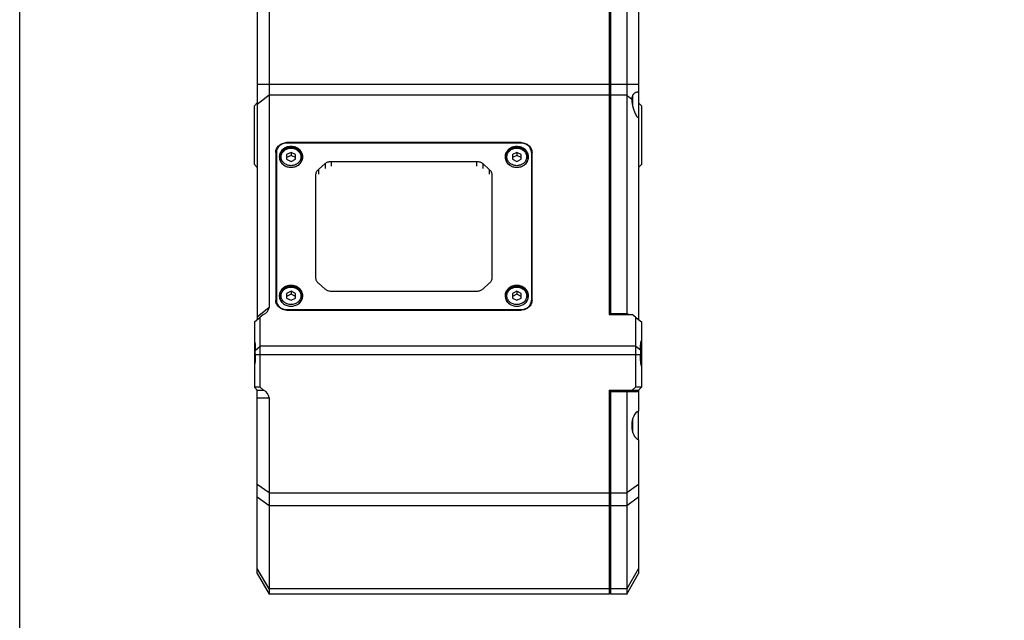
# Model space of a CAD drawing. Header units: millimetres. Extents: x 222 to 446, y -355 to -187.
# Tile 1 of 28: x 222 to 264, y -309 to -284. Entities that reach past the tile are written whole.
import ezdxf

# ---------------------------------------------------------------- set-up
doc = ezdxf.new("R2010")
doc.units = ezdxf.units.MM
doc.header["$LTSCALE"] = 23.1
doc.layers.get('0').update_dxf_attribs({"linetype": 'CONTINUOUS'})
doc.layers.add('00_COMPONENTS', color=7, linetype='CONTINUOUS')

msp = doc.modelspace()

# ---------------------------------------------------------------- linework, layer by layer
msp.add_lwpolyline([(221.7663, -186.5543), (445.8999, -186.5543), (445.8999, -354.885), (221.7663, -354.885)], close=True)
at = {"layer": '00_COMPONENTS', "color": 7}
for p, q in [((232.3954, -243.8239), (232.3954, -295.9832)), ((246.8954, -243.6989), (246.8954, -296.2776)), ((246.9454, -243.8239), (246.9454, -296.2776)), ((247.6454, -243.8239), (247.6454, -296.2333)), ((231.8954, -244.6989), (231.8954, -296.4895)), ((248.1454, -251.6238), (248.1454, -296.4895)), ((247.8954, -286.9509), (247.8954, -287.4149)), ((231.7704, -287.3864), (231.8954, -287.2614)), ((231.7704, -289.8864), (231.7704, -287.3864)), ((248.2704, -287.3864), (248.1454, -287.2614)), ((248.2704, -287.3864), (248.2704, -289.8864)), ((243.1329, -288.9534), (233.1579, -288.9534)), ((243.1329, -288.9755), (233.1579, -288.9755)), ((232.6829, -289.3747), (232.6829, -295.6725)), ((232.7079, -289.3747), (232.7079, -295.8073)), ((233.3329, -289.3711), (233.1454, -289.4672)), ((233.1454, -289.4672), (233.1454, -289.6592)), ((233.3329, -289.4981), (233.1454, -289.5941)), ((233.5204, -289.4672), (233.3329, -289.3711)), ((233.3329, -289.3711), (233.3329, -289.4981)), ((233.5204, -289.5941), (233.3329, -289.4981)), ((233.5204, -289.6592), (233.5204, -289.4672)), ((242.9579, -289.3711), (242.7704, -289.4672)), ((242.7704, -289.4672), (242.7704, -289.6592)), ((242.9579, -289.4981), (242.7704, -289.5941)), ((243.1454, -289.4672), (242.9579, -289.3711)), ((242.9579, -289.3711), (242.9579, -289.4981)), ((243.1454, -289.5941), (242.9579, -289.4981)), ((243.1454, -289.6592), (243.1454, -289.4672)), ((243.5829, -289.3747), (243.5829, -295.8073)), ((243.6079, -295.6725), (243.6079, -289.3747)), ((231.7704, -289.8864), (231.8954, -290.0114)), ((233.1454, -289.6592), (233.3329, -289.7552)), ((233.3329, -289.7552), (233.5204, -289.6592)), ((234.5053, -290.0977), (234.7856, -289.8491)), ((235.0508, -289.7517), (241.2401, -289.7517)), ((241.5053, -289.8491), (241.7856, -290.0977)), ((242.7704, -289.6592), (242.9579, -289.7552)), ((242.9579, -289.7552), (243.1454, -289.6592)), ((248.2704, -289.8864), (248.1454, -290.0114)), ((234.3954, -294.7142), (234.3954, -290.3329)), ((241.8954, -290.3329), (241.8954, -294.7142)), ((234.7856, -295.1981), (234.5053, -294.9494)), ((241.7856, -294.9494), (241.5053, -295.1981)), ((233.3329, -295.2919), (233.1454, -295.388)), ((233.1454, -295.388), (233.1454, -295.58)), ((233.3329, -295.4189), (233.1454, -295.5149)), ((233.5204, -295.388), (233.3329, -295.2919)), ((233.3329, -295.2919), (233.3329, -295.4189)), ((233.5204, -295.5149), (233.3329, -295.4189)), ((233.5204, -295.58), (233.5204, -295.388)), ((241.2401, -295.2955), (235.0508, -295.2955)), ((242.9579, -295.2919), (242.7704, -295.388)), ((242.7704, -295.388), (242.7704, -295.58)), ((242.9579, -295.4189), (242.7704, -295.5149)), ((243.1454, -295.388), (242.9579, -295.2919)), ((242.9579, -295.2919), (242.9579, -295.4189)), ((243.1454, -295.5149), (242.9579, -295.4189)), ((243.1454, -295.58), (243.1454, -295.388)), ((233.1454, -295.58), (233.3329, -295.676)), ((233.3329, -295.676), (233.5204, -295.58)), ((242.7704, -295.58), (242.9579, -295.676)), ((242.9579, -295.676), (243.1454, -295.58)), ((232.1644, -296.2776), (232.0204, -296.3885)), ((233.1579, -296.0716), (243.1329, -296.0716)), ((233.1579, -296.0938), (243.1329, -296.0938)), ((246.8954, -296.2776), (247.8765, -296.2776)), ((246.9454, -296.2333), (247.6454, -296.2333)), ((247.7003, -296.2776), (247.6454, -296.2333)), ((248.0204, -296.3885), (247.8765, -296.2776)), ((231.7704, -296.5905), (232.0204, -296.3885)), ((231.7704, -296.5905), (231.7704, -299.3822)), ((232.0204, -299.3822), (232.0204, -296.3885)), ((248.0204, -296.3885), (248.2704, -296.5905)), ((248.0204, -296.3885), (248.0204, -299.3822)), ((248.2704, -296.5905), (248.2704, -299.3822)), ((231.7704, -299.3822), (231.8954, -299.5072)), ((232.0204, -299.3822), (231.7704, -299.3822)), ((231.8954, -299.5072), (232.1644, -299.5072)), ((231.8954, -307.3239), (231.8954, -299.5072)), ((232.0204, -299.3822), (232.1644, -299.5072)), ((246.8954, -299.5072), (248.1454, -299.5072)), ((246.8954, -299.5072), (246.8954, -308.1989)), ((246.8954, -299.5572), (248.1454, -299.5572)), ((246.9454, -299.5572), (246.9454, -308.1989)), ((247.6454, -299.5572), (247.6454, -308.1989)), ((247.8765, -299.5072), (248.0204, -299.3822)), ((248.2704, -299.3822), (248.0204, -299.3822)), ((248.1454, -299.5072), (248.2704, -299.3822)), ((248.1454, -299.5072), (248.1454, -300.3991)), ((232.3954, -299.8392), (232.3954, -308.1989)), ((248.1454, -301.6216), (248.1454, -300.4013)), ((247.8954, -300.7391), (247.8954, -301.2838)), ((248.1454, -301.6238), (248.1454, -307.3239)), ((231.8954, -307.3239), (232.3954, -308.1989)), ((247.6454, -308.1989), (248.1454, -307.3239)), ((246.8954, -307.9739), (246.9454, -307.9739)), ((246.8954, -308.1989), (232.3954, -308.1989)), ((247.6454, -308.1989), (246.9454, -308.1989))]:
    msp.add_line(p, q, dxfattribs=at)
at = {"layer": '00_COMPONENTS', "color": 4}
for p, q in [((231.8954, -286.4634), (248.1454, -286.4634)), ((232.3954, -286.9251), (231.8954, -287.3292)), ((246.8954, -286.9251), (232.3954, -286.9251)), ((246.8954, -287.029), (246.9454, -287.029)), ((247.6454, -286.9251), (246.9454, -286.9251)), ((247.6454, -286.9251), (247.861, -287.0993)), ((247.8704, -287.0274), (247.8704, -287.2878)), ((233.1579, -288.9534), (233.1579, -288.9755)), ((243.1329, -288.9534), (243.1329, -288.9755)), ((234.7856, -289.8491), (234.7856, -290.0569)), ((235.0508, -289.7517), (235.0508, -289.9595)), ((241.2401, -289.7517), (241.2401, -289.9595)), ((241.5053, -289.8491), (241.5053, -290.0569)), ((234.5053, -290.0977), (234.5053, -290.3055)), ((241.7856, -290.0977), (241.7856, -290.3055)), ((246.9454, -295.8937), (246.8954, -295.8937)), ((232.3954, -295.9832), (231.8954, -296.3872)), ((233.1579, -296.0716), (233.1579, -296.0938)), ((243.1329, -296.0716), (243.1329, -296.0938)), ((231.7994, -297.8115), (232.0204, -297.6329)), ((231.7994, -297.9792), (248.2414, -297.9792)), ((248.0204, -297.6329), (232.0204, -297.6329)), ((248.2414, -297.8115), (248.0204, -297.6329)), ((231.8954, -299.8392), (232.3954, -299.8392)), ((246.8954, -300.0572), (246.9454, -300.0572)), ((247.8704, -300.8595), (247.8704, -301.1634)), ((232.3954, -303.8883), (231.8954, -303.5258)), ((232.3954, -303.8883), (247.6454, -303.8883)), ((248.1454, -303.5258), (247.6454, -303.8883)), ((231.8954, -304.0562), (232.3954, -304.4186)), ((246.8954, -304.2595), (246.9454, -304.2595)), ((247.6454, -304.4186), (248.1454, -304.0562)), ((232.3954, -304.4186), (246.8954, -304.4186)), ((246.9454, -304.4186), (247.6454, -304.4186)), ((232.3954, -307.9793), (231.8954, -307.1043)), ((248.1454, -307.1043), (247.6454, -307.9793)), ((246.8954, -307.9793), (232.3954, -307.9793)), ((246.8954, -307.8202), (246.9454, -307.8202)), ((247.6454, -307.9793), (246.9454, -307.9793))]:
    msp.add_line(p, q, dxfattribs=at)
at = {"layer": '00_COMPONENTS', "color": 7}
for centre, radius, start, end in [((248.1564, -287.0673), 0.2856, 145.92537, 149.15919), ((233.2268, -289.5978), 0.3939, 174.96978, 177.47662), ((233.4391, -289.5978), 0.3939, 2.52338, 5.03022), ((242.8518, -289.5978), 0.3939, 174.96978, 177.47662), ((243.0641, -289.5978), 0.3939, 2.52338, 5.03022), ((233.2268, -295.5186), 0.3939, 174.96978, 177.47662), ((233.4391, -295.5186), 0.3939, 2.52338, 5.03022), ((242.8518, -295.5186), 0.3939, 174.96978, 177.47662), ((243.0641, -295.5186), 0.3939, 2.52338, 5.03022)]:
    msp.add_arc(centre, radius, start, end, dxfattribs=at)
for centre, major_axis, ratio, start_param, end_param in [((248.2169, -287.433), (-0.213, 0.6171), 0.4645594, 7.131706, 8.5844781), ((231.9635, -295.9832), (0.4319, 0), 0.7701411, 5.1961255, 6.2831853), ((231.9635, -299.8392), (0.4319, 0), 0.8682431, 0, 1.0870598), ((248.2169, -301.0114), (0, 0.625), 0.5714286, 0.2013579, 2.9402347)]:
    msp.add_ellipse(centre, major_axis=major_axis, ratio=ratio, start_param=start_param, end_param=end_param, dxfattribs=at)
for points, knots in [([(247.9112, -286.9209), (247.8964, -286.9456), (247.8723, -287.0039), (247.8628, -287.0659), (247.861, -287.0993)], [0, 0, 0, 0, 0.4628337, 1, 1, 1, 1]), ([(248.0932, -286.808), (248.0771, -286.808), (248.0444, -286.8121), (247.9975, -286.8311), (247.9544, -286.863), (247.9306, -286.8914), (247.9198, -286.9073)], [0, 0, 0, 0, 0.2323698, 0.4698224, 0.7225548, 1, 1, 1, 1]), ([(248.1454, -286.8148), (248.1411, -286.8137), (248.1239, -286.8098), (248.1063, -286.808), (248.0932, -286.808)], [0, 0, 0, 0, 0.2549258, 1, 1, 1, 1]), ([(232.6829, -289.3747), (232.6829, -289.3471), (232.6891, -289.2915), (232.7166, -289.2117), (232.761, -289.1383), (232.8207, -289.0742), (232.8931, -289.0216), (232.9757, -288.9827), (233.065, -288.9587), (233.1269, -288.9534), (233.1579, -288.9534)], [0, 0, 0, 0, 0.1175628, 0.2363059, 0.3571994, 0.4808462, 0.6074058, 0.7365981, 0.8677697, 1, 1, 1, 1]), ([(233.1579, -288.9755), (233.1286, -288.9755), (233.0699, -288.9806), (232.9852, -289.0033), (232.9071, -289.0402), (232.8384, -289.09), (232.7819, -289.1507), (232.7398, -289.2203), (232.7138, -289.2959), (232.7079, -289.3486), (232.7079, -289.3747)], [0, 0, 0, 0, 0.1322307, 0.263402, 0.3925942, 0.5191538, 0.6428006, 0.7636941, 0.8824369, 1, 1, 1, 1]), ([(233.3329, -289.1197), (233.3003, -289.1197), (233.2351, -289.1253), (233.1411, -289.1505), (233.0542, -289.1915), (232.9779, -289.2468), (232.9151, -289.3144), (232.8683, -289.3916), (232.8395, -289.4756), (232.8329, -289.5342), (232.8329, -289.5632)], [0, 0, 0, 0, 0.1322305, 0.263402, 0.3925942, 0.5191538, 0.6428007, 0.7636942, 0.8824372, 1, 1, 1, 1]), ([(233.3329, -289.1543), (233.2713, -289.1543), (233.1488, -289.1744), (233.0137, -289.2485), (232.9295, -289.3315), (232.8807, -289.4026), (232.8477, -289.4806), (232.8369, -289.5357), (232.8344, -289.5633)], [0, 0, 0, 0, 0.2622802, 0.5174911, 0.6416335, 0.7630828, 0.8822778, 1, 1, 1, 1]), ([(232.8579, -289.5877), (232.8579, -289.5595), (232.8642, -289.5027), (232.8919, -289.4214), (232.9367, -289.3468), (232.9966, -289.2819), (233.0692, -289.2289), (233.1792, -289.1766), (233.3329, -289.1495), (233.4867, -289.1766), (233.5967, -289.2289), (233.6692, -289.2819), (233.7291, -289.3468), (233.7739, -289.4214), (233.8017, -289.5027), (233.8079, -289.5595), (233.8079, -289.5877)], [0, 0, 0, 0, 0.0597463, 0.1199188, 0.1808855, 0.242889, 0.3060151, 0.3701768, 0.5000014, 0.6298256, 0.6939868, 0.7571124, 0.8191153, 0.8800817, 0.9402538, 1, 1, 1, 1]), ([(233.8329, -289.5632), (233.8329, -289.5342), (233.8264, -289.4756), (233.7975, -289.3916), (233.7507, -289.3144), (233.6879, -289.2468), (233.6116, -289.1915), (233.5248, -289.1505), (233.4307, -289.1253), (233.3656, -289.1197), (233.3329, -289.1197)], [0, 0, 0, 0, 0.1175628, 0.2363058, 0.3571993, 0.4808462, 0.6074058, 0.736598, 0.8677695, 1, 1, 1, 1]), ([(233.8314, -289.5633), (233.829, -289.5357), (233.8182, -289.4806), (233.7851, -289.4026), (233.7364, -289.3315), (233.6521, -289.2485), (233.5171, -289.1744), (233.3945, -289.1543), (233.3329, -289.1543)], [0, 0, 0, 0, 0.1177222, 0.2369172, 0.3583665, 0.4825089, 0.7377198, 1, 1, 1, 1]), ([(242.9579, -289.1197), (242.9253, -289.1197), (242.8601, -289.1253), (242.7661, -289.1505), (242.6792, -289.1915), (242.6029, -289.2468), (242.5401, -289.3144), (242.4933, -289.3916), (242.4645, -289.4756), (242.4579, -289.5342), (242.4579, -289.5632)], [0, 0, 0, 0, 0.1322305, 0.263402, 0.3925942, 0.5191538, 0.6428007, 0.7636942, 0.8824372, 1, 1, 1, 1]), ([(242.9579, -289.1543), (242.8963, -289.1543), (242.7738, -289.1744), (242.6387, -289.2485), (242.5545, -289.3315), (242.5057, -289.4026), (242.4727, -289.4806), (242.4619, -289.5357), (242.4594, -289.5633)], [0, 0, 0, 0, 0.2622802, 0.5174911, 0.6416335, 0.7630828, 0.8822778, 1, 1, 1, 1]), ([(242.4829, -289.5877), (242.4829, -289.5595), (242.4892, -289.5027), (242.5169, -289.4214), (242.5617, -289.3468), (242.6216, -289.2819), (242.6942, -289.2289), (242.8042, -289.1766), (242.9579, -289.1495), (243.1117, -289.1766), (243.2217, -289.2289), (243.2942, -289.2819), (243.3541, -289.3468), (243.3989, -289.4214), (243.4267, -289.5027), (243.4329, -289.5595), (243.4329, -289.5877)], [0, 0, 0, 0, 0.0597463, 0.1199188, 0.1808855, 0.242889, 0.3060151, 0.3701768, 0.5000014, 0.6298256, 0.6939868, 0.7571124, 0.8191153, 0.8800817, 0.9402538, 1, 1, 1, 1]), ([(243.4579, -289.5632), (243.4579, -289.5342), (243.4514, -289.4756), (243.4225, -289.3916), (243.3757, -289.3144), (243.3129, -289.2468), (243.2366, -289.1915), (243.1498, -289.1505), (243.0557, -289.1253), (242.9906, -289.1197), (242.9579, -289.1197)], [0, 0, 0, 0, 0.1175628, 0.2363058, 0.3571993, 0.4808462, 0.6074058, 0.736598, 0.8677695, 1, 1, 1, 1]), ([(243.4564, -289.5633), (243.454, -289.5357), (243.4432, -289.4806), (243.4101, -289.4026), (243.3614, -289.3315), (243.2771, -289.2485), (243.1421, -289.1744), (243.0195, -289.1543), (242.9579, -289.1543)], [0, 0, 0, 0, 0.1177222, 0.2369172, 0.3583665, 0.4825089, 0.7377198, 1, 1, 1, 1]), ([(243.1329, -288.9534), (243.1639, -288.9534), (243.2258, -288.9587), (243.3152, -288.9827), (243.3977, -289.0216), (243.4702, -289.0742), (243.5298, -289.1383), (243.5743, -289.2117), (243.6017, -289.2915), (243.6079, -289.3471), (243.6079, -289.3747)], [0, 0, 0, 0, 0.1322303, 0.2634019, 0.3925942, 0.5191538, 0.6428006, 0.7636941, 0.8824372, 1, 1, 1, 1]), ([(243.5829, -289.3747), (243.5829, -289.3486), (243.5771, -289.2959), (243.5511, -289.2203), (243.5089, -289.1507), (243.4524, -289.09), (243.3838, -289.0402), (243.3056, -289.0033), (243.2209, -288.9806), (243.1623, -288.9755), (243.1329, -288.9755)], [0, 0, 0, 0, 0.1175631, 0.2363059, 0.3571994, 0.4808462, 0.6074058, 0.736598, 0.8677693, 1, 1, 1, 1]), ([(232.7079, -289.4477), (232.6997, -289.4692), (232.6872, -289.5136), (232.6829, -289.5596), (232.6829, -289.5825)], [0, 0, 0, 0, 0.5017426, 1, 1, 1, 1]), ([(232.8329, -289.5632), (232.8329, -289.596), (232.8413, -289.6625), (232.8784, -289.7566), (232.9378, -289.841), (232.9898, -289.8874), (233.0181, -289.9078)], [0, 0, 0, 0, 0.2432474, 0.4895939, 0.7414389, 1, 1, 1, 1]), ([(233.0181, -289.9078), (232.9935, -289.8881), (232.9484, -289.8441), (232.8971, -289.7656), (232.8652, -289.6789), (232.8579, -289.6179), (232.8579, -289.5877)], [0, 0, 0, 0, 0.2558872, 0.5070582, 0.7545348, 1, 1, 1, 1]), ([(233.6474, -289.908), (233.6758, -289.8876), (233.7278, -289.8412), (233.7874, -289.7568), (233.8245, -289.6626), (233.8329, -289.5961), (233.8329, -289.5632)], [0, 0, 0, 0, 0.2585724, 0.5104212, 0.756763, 1, 1, 1, 1]), ([(233.8079, -289.5877), (233.8079, -289.6179), (233.8007, -289.679), (233.7687, -289.7658), (233.7173, -289.8443), (233.6721, -289.8884), (233.6474, -289.908)], [0, 0, 0, 0, 0.2454561, 0.4929286, 0.7441027, 1, 1, 1, 1]), ([(242.4579, -289.5632), (242.4579, -289.596), (242.4663, -289.6625), (242.5034, -289.7566), (242.5628, -289.841), (242.6148, -289.8874), (242.6431, -289.9078)], [0, 0, 0, 0, 0.2432474, 0.4895939, 0.7414389, 1, 1, 1, 1]), ([(242.6431, -289.9078), (242.6185, -289.8881), (242.5734, -289.8441), (242.5221, -289.7656), (242.4902, -289.6789), (242.4829, -289.6179), (242.4829, -289.5877)], [0, 0, 0, 0, 0.2558872, 0.5070582, 0.7545348, 1, 1, 1, 1]), ([(243.2724, -289.908), (243.3008, -289.8876), (243.3528, -289.8412), (243.4124, -289.7568), (243.4495, -289.6626), (243.4579, -289.5961), (243.4579, -289.5632)], [0, 0, 0, 0, 0.2585724, 0.5104212, 0.756763, 1, 1, 1, 1]), ([(243.4329, -289.5877), (243.4329, -289.6179), (243.4257, -289.679), (243.3937, -289.7658), (243.3423, -289.8443), (243.2971, -289.8884), (243.2724, -289.908)], [0, 0, 0, 0, 0.2454561, 0.4929286, 0.7441027, 1, 1, 1, 1]), ([(243.6079, -289.5825), (243.6079, -289.5596), (243.6037, -289.5136), (243.5911, -289.4692), (243.583, -289.4477)], [0, 0, 0, 0, 0.4982574, 1, 1, 1, 1]), ([(233.0181, -289.9078), (233.0628, -289.9399), (233.1646, -289.9899), (233.2766, -290.0067), (233.3329, -290.0067)], [0, 0, 0, 0, 0.494231, 1, 1, 1, 1]), ([(233.3329, -290.0067), (233.3892, -290.0067), (233.501, -289.99), (233.6027, -289.94), (233.6474, -289.908)], [0, 0, 0, 0, 0.5057555, 1, 1, 1, 1]), ([(234.7856, -289.8491), (234.8209, -289.8178), (234.9057, -289.7682), (235.0022, -289.7517), (235.0508, -289.7517)], [0, 0, 0, 0, 0.4925097, 1, 1, 1, 1]), ([(241.2401, -289.7517), (241.2887, -289.7517), (241.3852, -289.7682), (241.47, -289.8178), (241.5053, -289.8491)], [0, 0, 0, 0, 0.5074903, 1, 1, 1, 1]), ([(242.6431, -289.9078), (242.6878, -289.9399), (242.7896, -289.9899), (242.9016, -290.0067), (242.9579, -290.0067)], [0, 0, 0, 0, 0.494231, 1, 1, 1, 1]), ([(242.9579, -290.0067), (243.0142, -290.0067), (243.126, -289.99), (243.2277, -289.94), (243.2724, -289.908)], [0, 0, 0, 0, 0.5057555, 1, 1, 1, 1]), ([(234.3954, -290.3329), (234.3954, -290.3112), (234.4003, -290.2673), (234.422, -290.2043), (234.4571, -290.1463), (234.4881, -290.1129), (234.5053, -290.0977)], [0, 0, 0, 0, 0.2444915, 0.4914375, 0.7428557, 1, 1, 1, 1]), ([(241.7856, -290.0977), (241.8027, -290.1129), (241.8338, -290.1463), (241.8689, -290.2043), (241.8905, -290.2673), (241.8954, -290.3112), (241.8954, -290.3329)], [0, 0, 0, 0, 0.2571443, 0.5085625, 0.7555085, 1, 1, 1, 1]), ([(233.3329, -295.0405), (233.3003, -295.0405), (233.2351, -295.0461), (233.1411, -295.0713), (233.0542, -295.1123), (232.9779, -295.1676), (232.9151, -295.2352), (232.8683, -295.3124), (232.8395, -295.3964), (232.8329, -295.455), (232.8329, -295.484)], [0, 0, 0, 0, 0.1322305, 0.263402, 0.3925942, 0.5191538, 0.6428007, 0.7636942, 0.8824372, 1, 1, 1, 1]), ([(233.3329, -295.0751), (233.2713, -295.0751), (233.1488, -295.0952), (233.0137, -295.1693), (232.9295, -295.2523), (232.8807, -295.3234), (232.8477, -295.4014), (232.8369, -295.4565), (232.8344, -295.4841)], [0, 0, 0, 0, 0.2622802, 0.5174911, 0.6416335, 0.7630828, 0.8822778, 1, 1, 1, 1]), ([(233.8329, -295.484), (233.8329, -295.455), (233.8264, -295.3964), (233.7975, -295.3124), (233.7507, -295.2352), (233.6879, -295.1676), (233.6116, -295.1123), (233.5248, -295.0713), (233.4307, -295.0461), (233.3656, -295.0405), (233.3329, -295.0405)], [0, 0, 0, 0, 0.1175628, 0.2363058, 0.3571993, 0.4808462, 0.6074058, 0.736598, 0.8677695, 1, 1, 1, 1]), ([(233.8314, -295.4841), (233.829, -295.4565), (233.8182, -295.4014), (233.7851, -295.3234), (233.7364, -295.2523), (233.6521, -295.1693), (233.5171, -295.0952), (233.3945, -295.0751), (233.3329, -295.0751)], [0, 0, 0, 0, 0.1177222, 0.2369172, 0.3583665, 0.4825089, 0.7377198, 1, 1, 1, 1]), ([(234.5053, -294.9494), (234.4881, -294.9342), (234.4571, -294.9008), (234.422, -294.8429), (234.4003, -294.7799), (234.3954, -294.736), (234.3954, -294.7142)], [0, 0, 0, 0, 0.2571443, 0.5085625, 0.7555085, 1, 1, 1, 1]), ([(241.8954, -294.7142), (241.8954, -294.736), (241.8905, -294.7799), (241.8689, -294.8429), (241.8338, -294.9008), (241.8027, -294.9342), (241.7856, -294.9494)], [0, 0, 0, 0, 0.2444915, 0.4914375, 0.7428557, 1, 1, 1, 1]), ([(242.9579, -295.0405), (242.9253, -295.0405), (242.8601, -295.0461), (242.7661, -295.0713), (242.6792, -295.1123), (242.6029, -295.1676), (242.5401, -295.2352), (242.4933, -295.3124), (242.4645, -295.3964), (242.4579, -295.455), (242.4579, -295.484)], [0, 0, 0, 0, 0.1322305, 0.263402, 0.3925942, 0.5191538, 0.6428007, 0.7636942, 0.8824372, 1, 1, 1, 1]), ([(242.9579, -295.0751), (242.8963, -295.0751), (242.7738, -295.0952), (242.6387, -295.1693), (242.5545, -295.2523), (242.5057, -295.3234), (242.4727, -295.4014), (242.4619, -295.4565), (242.4594, -295.4841)], [0, 0, 0, 0, 0.2622802, 0.5174911, 0.6416335, 0.7630828, 0.8822778, 1, 1, 1, 1]), ([(243.4579, -295.484), (243.4579, -295.455), (243.4514, -295.3964), (243.4225, -295.3124), (243.3757, -295.2352), (243.3129, -295.1676), (243.2366, -295.1123), (243.1498, -295.0713), (243.0557, -295.0461), (242.9906, -295.0405), (242.9579, -295.0405)], [0, 0, 0, 0, 0.1175628, 0.2363058, 0.3571993, 0.4808462, 0.6074058, 0.736598, 0.8677695, 1, 1, 1, 1]), ([(243.4564, -295.4841), (243.454, -295.4565), (243.4432, -295.4014), (243.4101, -295.3234), (243.3614, -295.2523), (243.2771, -295.1693), (243.1421, -295.0952), (243.0195, -295.0751), (242.9579, -295.0751)], [0, 0, 0, 0, 0.1177222, 0.2369172, 0.3583665, 0.4825089, 0.7377198, 1, 1, 1, 1]), ([(232.8329, -295.484), (232.8329, -295.5168), (232.8413, -295.5833), (232.8784, -295.6774), (232.9378, -295.7618), (232.9898, -295.8082), (233.0181, -295.8286)], [0, 0, 0, 0, 0.2432474, 0.4895939, 0.7414389, 1, 1, 1, 1]), ([(232.8579, -295.5085), (232.8579, -295.4803), (232.8642, -295.4235), (232.8919, -295.3422), (232.9367, -295.2676), (232.9966, -295.2027), (233.0692, -295.1497), (233.1792, -295.0974), (233.3329, -295.0703), (233.4867, -295.0974), (233.5967, -295.1497), (233.6692, -295.2027), (233.7291, -295.2676), (233.7739, -295.3422), (233.8017, -295.4235), (233.8079, -295.4803), (233.8079, -295.5085)], [0, 0, 0, 0, 0.0597463, 0.1199188, 0.1808855, 0.242889, 0.3060151, 0.3701768, 0.5000014, 0.6298256, 0.6939868, 0.7571124, 0.8191153, 0.8800817, 0.9402538, 1, 1, 1, 1]), ([(233.6474, -295.8288), (233.6758, -295.8084), (233.7278, -295.762), (233.7874, -295.6776), (233.8245, -295.5834), (233.8329, -295.5169), (233.8329, -295.484)], [0, 0, 0, 0, 0.2585724, 0.5104212, 0.756763, 1, 1, 1, 1]), ([(235.0508, -295.2955), (235.0022, -295.2955), (234.9057, -295.2789), (234.8209, -295.2293), (234.7856, -295.1981)], [0, 0, 0, 0, 0.5074903, 1, 1, 1, 1]), ([(241.5053, -295.1981), (241.47, -295.2293), (241.3852, -295.2789), (241.2887, -295.2955), (241.2401, -295.2955)], [0, 0, 0, 0, 0.4925097, 1, 1, 1, 1]), ([(242.4579, -295.484), (242.4579, -295.5168), (242.4663, -295.5833), (242.5034, -295.6774), (242.5628, -295.7618), (242.6148, -295.8082), (242.6431, -295.8286)], [0, 0, 0, 0, 0.2432474, 0.4895939, 0.7414389, 1, 1, 1, 1]), ([(242.4829, -295.5085), (242.4829, -295.4803), (242.4892, -295.4235), (242.5169, -295.3422), (242.5617, -295.2676), (242.6216, -295.2027), (242.6942, -295.1497), (242.8042, -295.0974), (242.9579, -295.0703), (243.1117, -295.0974), (243.2217, -295.1497), (243.2942, -295.2027), (243.3541, -295.2676), (243.3989, -295.3422), (243.4267, -295.4235), (243.4329, -295.4803), (243.4329, -295.5085)], [0, 0, 0, 0, 0.0597463, 0.1199188, 0.1808855, 0.242889, 0.3060151, 0.3701768, 0.5000014, 0.6298256, 0.6939868, 0.7571124, 0.8191153, 0.8800817, 0.9402538, 1, 1, 1, 1]), ([(243.2724, -295.8288), (243.3008, -295.8084), (243.3528, -295.762), (243.4124, -295.6776), (243.4495, -295.5834), (243.4579, -295.5169), (243.4579, -295.484)], [0, 0, 0, 0, 0.2585724, 0.5104212, 0.756763, 1, 1, 1, 1]), ([(233.1579, -296.0938), (233.1269, -296.0938), (233.065, -296.0884), (232.9757, -296.0645), (232.8931, -296.0255), (232.8207, -295.973), (232.761, -295.9088), (232.7166, -295.8354), (232.6891, -295.7556), (232.6829, -295.7), (232.6829, -295.6725)], [0, 0, 0, 0, 0.1322303, 0.2634019, 0.3925942, 0.5191538, 0.6428006, 0.7636941, 0.8824372, 1, 1, 1, 1]), ([(232.7079, -295.6725), (232.7079, -295.6986), (232.7138, -295.7513), (232.7398, -295.8269), (232.7819, -295.8964), (232.8384, -295.9572), (232.9071, -296.0069), (232.9852, -296.0438), (233.0699, -296.0665), (233.1286, -296.0716), (233.1579, -296.0716)], [0, 0, 0, 0, 0.1175631, 0.2363059, 0.3571994, 0.4808462, 0.6074058, 0.736598, 0.8677693, 1, 1, 1, 1]), ([(233.0181, -295.8286), (232.9935, -295.8089), (232.9484, -295.7649), (232.8971, -295.6864), (232.8652, -295.5997), (232.8579, -295.5387), (232.8579, -295.5085)], [0, 0, 0, 0, 0.2558872, 0.5070582, 0.7545348, 1, 1, 1, 1]), ([(233.0181, -295.8286), (233.0628, -295.8607), (233.1646, -295.9107), (233.2766, -295.9275), (233.3329, -295.9275)], [0, 0, 0, 0, 0.494231, 1, 1, 1, 1]), ([(233.3329, -295.9275), (233.3892, -295.9275), (233.501, -295.9108), (233.6027, -295.8608), (233.6474, -295.8288)], [0, 0, 0, 0, 0.5057555, 1, 1, 1, 1]), ([(233.8079, -295.5085), (233.8079, -295.5387), (233.8007, -295.5998), (233.7687, -295.6866), (233.7173, -295.7651), (233.6721, -295.8092), (233.6474, -295.8288)], [0, 0, 0, 0, 0.2454561, 0.4929286, 0.7441027, 1, 1, 1, 1]), ([(242.6431, -295.8286), (242.6185, -295.8089), (242.5734, -295.7649), (242.5221, -295.6864), (242.4902, -295.5997), (242.4829, -295.5387), (242.4829, -295.5085)], [0, 0, 0, 0, 0.2558872, 0.5070582, 0.7545348, 1, 1, 1, 1]), ([(242.6431, -295.8286), (242.6878, -295.8607), (242.7896, -295.9107), (242.9016, -295.9275), (242.9579, -295.9275)], [0, 0, 0, 0, 0.494231, 1, 1, 1, 1]), ([(242.9579, -295.9275), (243.0142, -295.9275), (243.126, -295.9108), (243.2277, -295.8608), (243.2724, -295.8288)], [0, 0, 0, 0, 0.5057555, 1, 1, 1, 1]), ([(243.1329, -296.0716), (243.1623, -296.0716), (243.2209, -296.0665), (243.3056, -296.0438), (243.3838, -296.0069), (243.4524, -295.9572), (243.5089, -295.8964), (243.5511, -295.8269), (243.5771, -295.7513), (243.5829, -295.6986), (243.5829, -295.6725)], [0, 0, 0, 0, 0.1322307, 0.263402, 0.3925942, 0.5191538, 0.6428006, 0.7636941, 0.8824369, 1, 1, 1, 1]), ([(243.6079, -295.6725), (243.6079, -295.7), (243.6017, -295.7556), (243.5743, -295.8354), (243.5298, -295.9088), (243.4702, -295.973), (243.3977, -296.0255), (243.3152, -296.0645), (243.2258, -296.0884), (243.1639, -296.0938), (243.1329, -296.0938)], [0, 0, 0, 0, 0.1175628, 0.2363059, 0.3571994, 0.4808462, 0.6074058, 0.7365981, 0.8677697, 1, 1, 1, 1]), ([(243.4329, -295.5085), (243.4329, -295.5387), (243.4257, -295.5998), (243.3937, -295.6866), (243.3423, -295.7651), (243.2971, -295.8092), (243.2724, -295.8288)], [0, 0, 0, 0, 0.2454561, 0.4929286, 0.7441027, 1, 1, 1, 1]), ([(231.7704, -297.3906), (231.7792, -297.4202), (231.7935, -297.4838), (231.8094, -297.6244), (231.8064, -297.7355), (231.7994, -297.8115)], [0, 0, 0, 0, 0.2185556, 0.4598594, 1, 1, 1, 1]), ([(248.2414, -297.8115), (248.2344, -297.7355), (248.2314, -297.6244), (248.2474, -297.4838), (248.2617, -297.4202), (248.2704, -297.3906)], [0, 0, 0, 0, 0.5401406, 0.7814444, 1, 1, 1, 1]), ([(231.7994, -297.9792), (231.8069, -298.0638), (231.8093, -298.2322), (231.7876, -298.3992), (231.7704, -298.4802)], [0, 0, 0, 0, 0.5063578, 1, 1, 1, 1]), ([(231.7994, -297.8115), (231.7982, -297.8252), (231.7943, -297.8811), (231.7957, -297.9372), (231.7994, -297.9792)], [0, 0, 0, 0, 0.2459564, 1, 1, 1, 1]), ([(248.2704, -298.4802), (248.2533, -298.3992), (248.2315, -298.2322), (248.234, -298.0638), (248.2414, -297.9792)], [0, 0, 0, 0, 0.4936422, 1, 1, 1, 1]), ([(248.2414, -297.9792), (248.2427, -297.9651), (248.2465, -297.9093), (248.2453, -297.8531), (248.2414, -297.8115)], [0, 0, 0, 0, 0.2538668, 1, 1, 1, 1])]:
    msp.add_open_spline(points, degree=3, knots=knots, dxfattribs=at)
at = {"layer": '00_COMPONENTS', "color": 4}
for points in [[(232.911, -289.5632), (232.911, -289.5387), (232.9165, -289.4893), (232.9408, -289.4184), (232.9803, -289.3532), (233.0333, -289.2962), (233.0977, -289.2495), (233.1958, -289.2032), (233.3329, -289.1793), (233.4701, -289.2032), (233.5681, -289.2495), (233.6325, -289.2962), (233.6855, -289.3532), (233.725, -289.4184), (233.7494, -289.4893), (233.7549, -289.5387), (233.7549, -289.5632)], [(242.536, -289.5632), (242.536, -289.5387), (242.5415, -289.4893), (242.5658, -289.4184), (242.6053, -289.3532), (242.6583, -289.2962), (242.7227, -289.2495), (242.8208, -289.2032), (242.9579, -289.1793), (243.0951, -289.2032), (243.1931, -289.2495), (243.2575, -289.2962), (243.3105, -289.3532), (243.35, -289.4184), (243.3744, -289.4893), (243.3799, -289.5387), (243.3799, -289.5632)], [(233.7549, -289.5632), (233.7549, -289.5877), (233.7494, -289.6371), (233.725, -289.708), (233.6855, -289.7732), (233.6325, -289.8302), (233.5681, -289.8768), (233.4701, -289.9231), (233.3329, -289.9471), (233.1958, -289.9231), (233.0977, -289.8768), (233.0333, -289.8302), (232.9803, -289.7732), (232.9408, -289.708), (232.9165, -289.6371), (232.911, -289.5877), (232.911, -289.5632)], [(243.3799, -289.5632), (243.3799, -289.5877), (243.3744, -289.6371), (243.35, -289.708), (243.3105, -289.7732), (243.2575, -289.8302), (243.1931, -289.8768), (243.0951, -289.9231), (242.9579, -289.9471), (242.8208, -289.9231), (242.7227, -289.8768), (242.6583, -289.8302), (242.6053, -289.7732), (242.5658, -289.708), (242.5415, -289.6371), (242.536, -289.5877), (242.536, -289.5632)], [(232.911, -295.484), (232.911, -295.4595), (232.9165, -295.4101), (232.9408, -295.3392), (232.9803, -295.274), (233.0333, -295.217), (233.0977, -295.1703), (233.1958, -295.124), (233.3329, -295.1001), (233.4701, -295.124), (233.5681, -295.1703), (233.6325, -295.217), (233.6855, -295.274), (233.725, -295.3392), (233.7494, -295.4101), (233.7549, -295.4595), (233.7549, -295.484)], [(233.7549, -295.484), (233.7549, -295.5085), (233.7494, -295.5579), (233.725, -295.6287), (233.6855, -295.694), (233.6325, -295.751), (233.5681, -295.7976), (233.4701, -295.8439), (233.3329, -295.8679), (233.1958, -295.8439), (233.0977, -295.7976), (233.0333, -295.751), (232.9803, -295.694), (232.9408, -295.6287), (232.9165, -295.5579), (232.911, -295.5085), (232.911, -295.484)], [(242.536, -295.484), (242.536, -295.4595), (242.5415, -295.4101), (242.5658, -295.3392), (242.6053, -295.274), (242.6583, -295.217), (242.7227, -295.1703), (242.8208, -295.124), (242.9579, -295.1001), (243.0951, -295.124), (243.1931, -295.1703), (243.2575, -295.217), (243.3105, -295.274), (243.35, -295.3392), (243.3744, -295.4101), (243.3799, -295.4595), (243.3799, -295.484)], [(243.3799, -295.484), (243.3799, -295.5085), (243.3744, -295.5579), (243.35, -295.6287), (243.3105, -295.694), (243.2575, -295.751), (243.1931, -295.7976), (243.0951, -295.8439), (242.9579, -295.8679), (242.8208, -295.8439), (242.7227, -295.7976), (242.6583, -295.751), (242.6053, -295.694), (242.5658, -295.6287), (242.5415, -295.5579), (242.536, -295.5085), (242.536, -295.484)]]:
    msp.add_open_spline(points, degree=3, knots=[0, 0, 0, 0, 0.058843, 0.1182728, 0.1787813, 0.2406676, 0.3040118, 0.3686736, 0.5, 0.6313264, 0.6959882, 0.7593324, 0.8212187, 0.8817272, 0.941157, 1, 1, 1, 1], dxfattribs=at)

doc.saveas('drawing.dxf')
